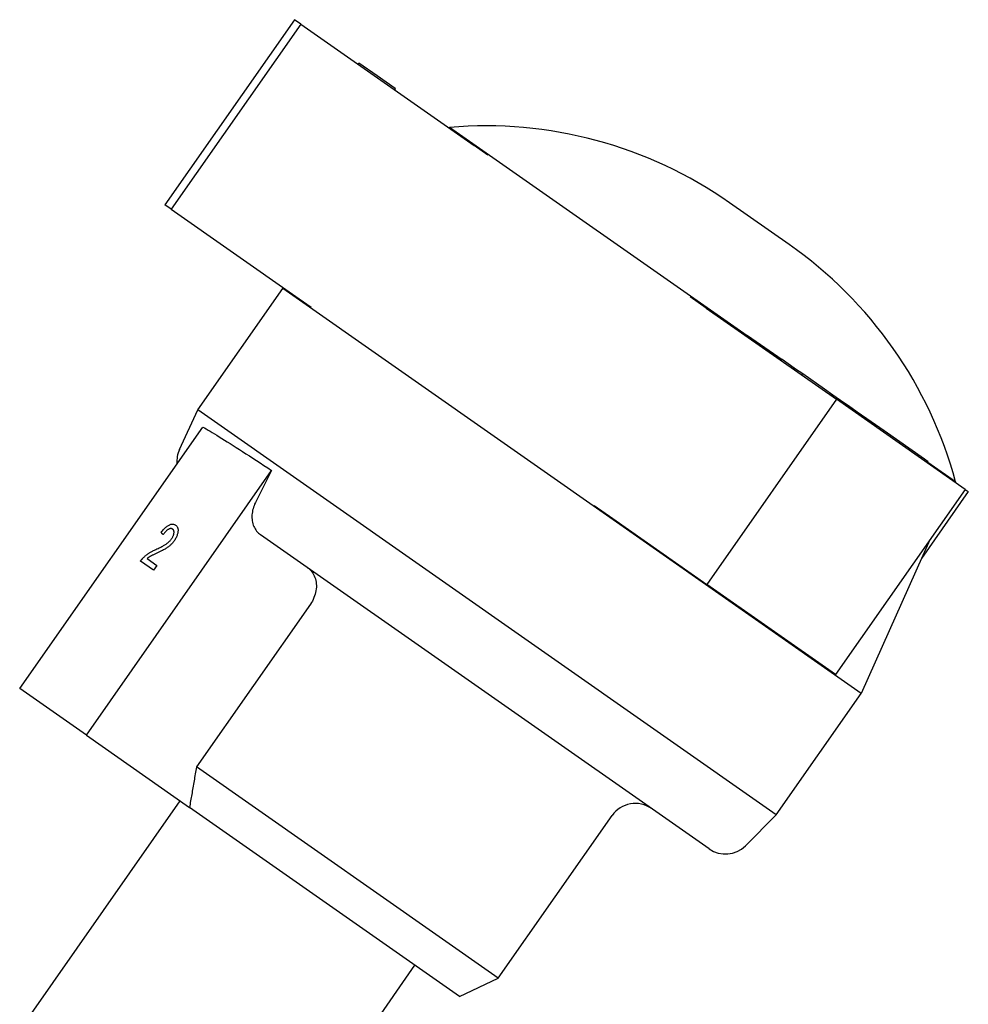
# Model space of a CAD drawing. Header units: millimetres. Extents: x 77 to 356, y 54 to 383.
# Tile 12 of 24: x 141 to 208, y 212 to 282. Entities that reach past the tile are written whole.
import ezdxf

# ---------------------------------------------------------------- set-up
doc = ezdxf.new("R2010")
doc.units = ezdxf.units.MM
doc.layers.add('Detail', color=2, linetype='Continuous')

msp = doc.modelspace()

# ---------------------------------------------------------------- linework, layer by layer
at = {"layer": 'Detail'}
for p, q in [((160.158, 281.554), (150.981, 268.447)), ((160.611, 281.237), (151.434, 268.13)), ((160.611, 281.237), (160.158, 281.554)), ((160.611, 281.237), (172.88, 272.646)), ((164.656, 278.404), (164.713, 278.486)), ((166.021, 277.57), (164.713, 278.486)), ((167.295, 276.678), (166.021, 277.57)), ((167.238, 276.596), (167.295, 276.678)), ((167.24, 276.595), (167.297, 276.677)), ((167.243, 276.593), (167.3, 276.675)), ((167.253, 276.586), (167.31, 276.668)), ((167.297, 276.677), (167.295, 276.678)), ((167.295, 276.678), (167.295, 276.678)), ((167.3, 276.675), (167.297, 276.677)), ((167.31, 276.668), (167.3, 276.675)), ((171.137, 273.927), (171.101, 273.892)), ((192.224, 259.161), (171.137, 273.927)), ((173.863, 271.957), (172.88, 272.646)), ((151.434, 268.13), (150.981, 268.447)), ((195.191, 265.642), (190.975, 268.594)), ((151.434, 268.13), (160.266, 261.946)), ((153.326, 253.925), (159.348, 262.526)), ((159.386, 262.562), (159.348, 262.526)), ((200.306, 233.848), (159.348, 262.526)), ((160.266, 261.946), (161.334, 261.198)), ((189.313, 261.139), (188.183, 261.93)), ((189.313, 261.139), (198.549, 254.672)), ((192.196, 259.121), (192.253, 259.203)), ((192.253, 259.203), (194.691, 257.495)), ((194.634, 257.413), (194.691, 257.495)), ((195.562, 256.886), (194.691, 257.495)), ((195.504, 256.804), (195.562, 256.886)), ((195.657, 256.819), (195.562, 256.886)), ((196.161, 256.466), (195.657, 256.819)), ((196.104, 256.384), (196.161, 256.466)), ((197.705, 255.385), (196.161, 256.466)), ((198.301, 254.968), (197.705, 255.385)), ((198.549, 254.672), (189.372, 241.565)), ((198.244, 254.886), (198.301, 254.968)), ((199.065, 254.433), (198.301, 254.968)), ((207.657, 248.295), (198.549, 254.672)), ((152.018, 251.12), (153.326, 253.925)), ((194.284, 225.246), (153.326, 253.925)), ((199.007, 254.351), (199.065, 254.433)), ((199.395, 254.202), (199.065, 254.433)), ((199.337, 254.12), (199.395, 254.202)), ((200.016, 253.767), (199.395, 254.202)), ((199.959, 253.685), (200.016, 253.767)), ((200.686, 253.298), (200.016, 253.767)), ((200.628, 253.216), (200.686, 253.298)), ((201.016, 253.067), (200.686, 253.298)), ((140.701, 234.2), (153.662, 252.709)), ((200.958, 252.985), (201.016, 253.067)), ((201.314, 252.858), (201.016, 253.067)), ((201.257, 252.776), (201.314, 252.858)), ((201.921, 252.433), (201.314, 252.858)), ((201.863, 252.351), (201.921, 252.433)), ((204.77, 250.438), (201.921, 252.433)), ((204.713, 250.356), (204.77, 250.438)), ((205.042, 250.248), (204.77, 250.438)), ((145.422, 230.894), (158.546, 249.637)), ((204.984, 250.166), (205.042, 250.248)), ((206.987, 248.824), (205.013, 250.206)), ((207.657, 248.295), (198.48, 235.188)), ((206.987, 248.824), (206.967, 248.778)), ((207.657, 248.295), (207.884, 248.135)), ((207.884, 248.135), (204.565, 243.395)), ((181.387, 247.157), (182.705, 246.234)), ((182.705, 246.234), (189.372, 241.565)), ((151.741, 245.766), (151.741, 245.766)), ((150.863, 245.091), (150.863, 245.091)), ((189.535, 222.834), (157.757, 245.085)), ((205.161, 244.73), (200.306, 233.848)), ((149.719, 243.397), (150.422, 242.905)), ((150.185, 242.567), (149.257, 243.216)), ((150.422, 242.905), (150.185, 242.567)), ((150.422, 242.905), (150.185, 242.567)), ((150.422, 242.905), (150.422, 242.905)), ((150.185, 242.567), (150.185, 242.567)), ((198.48, 235.188), (189.372, 241.565)), ((161.293, 240.168), (153.221, 228.641)), ((145.422, 230.894), (140.701, 234.2)), ((194.284, 225.246), (200.306, 233.848)), ((145.422, 230.894), (152.726, 225.78)), ((174.588, 213.68), (153.221, 228.641)), ((141.196, 210.711), (152.069, 226.24)), ((171.852, 212.388), (152.726, 225.78)), ((174.588, 213.68), (182.66, 225.207)), ((192.095, 223.058), (194.284, 225.246)), ((157.824, 199.068), (168.698, 214.596)), ((171.852, 212.388), (174.588, 213.68))]:
    msp.add_line(p, q, dxfattribs=at)
at = {"layer": 'Detail', "flags": 128}
for points in [[(153.662, 252.709), (153.779, 252.643), (153.904, 252.572), (154.038, 252.494), (154.18, 252.41), (154.331, 252.321), (154.489, 252.226), (154.655, 252.125), (154.83, 252.019), (155.012, 251.906), (155.201, 251.789), (155.399, 251.666), (155.603, 251.537), (155.815, 251.404), (156.033, 251.265), (156.258, 251.122), (156.49, 250.974), (156.728, 250.821), (156.972, 250.664), (157.221, 250.502), (157.477, 250.337), (157.737, 250.167), (158.002, 249.994), (158.272, 249.817), (158.546, 249.637)], [(158.546, 249.637), (158.498, 249.541), (158.449, 249.445), (158.401, 249.35), (158.353, 249.254), (158.304, 249.158), (158.256, 249.063), (158.208, 248.968), (158.159, 248.872), (158.111, 248.777), (158.063, 248.682), (158.015, 248.587), (157.967, 248.492), (157.919, 248.397), (157.871, 248.302), (157.823, 248.207), (157.775, 248.112), (157.727, 248.018), (157.679, 247.923), (157.631, 247.829), (157.583, 247.734), (157.536, 247.64), (157.488, 247.546), (157.44, 247.451), (157.393, 247.357)], [(157.393, 247.357), (157.342, 247.25), (157.297, 247.141), (157.258, 247.034), (157.226, 246.93), (157.2, 246.823), (157.178, 246.712), (157.162, 246.599), (157.152, 246.487), (157.147, 246.377), (157.148, 246.272), (157.156, 246.171), (157.17, 246.069), (157.19, 245.966), (157.217, 245.864), (157.248, 245.766), (157.284, 245.672), (157.325, 245.585), (157.37, 245.504), (157.423, 245.424), (157.482, 245.346), (157.546, 245.272), (157.614, 245.203), (157.685, 245.14), (157.757, 245.085)], [(150.722, 245.245), (150.772, 245.309), (150.821, 245.369), (150.869, 245.425), (150.917, 245.478), (150.965, 245.528), (151.012, 245.573), (151.058, 245.615), (151.104, 245.654), (151.149, 245.689), (151.194, 245.72), (151.238, 245.748), (151.282, 245.772), (151.325, 245.792), (151.367, 245.809), (151.408, 245.822), (151.448, 245.831), (151.488, 245.836), (151.526, 245.837), (151.564, 245.835), (151.601, 245.829), (151.637, 245.819), (151.673, 245.805), (151.707, 245.787), (151.741, 245.766)], [(151.533, 245.478), (151.512, 245.492), (151.49, 245.502), (151.468, 245.51), (151.444, 245.515), (151.42, 245.518), (151.396, 245.518), (151.37, 245.515), (151.344, 245.51), (151.317, 245.502), (151.289, 245.491), (151.26, 245.478), (151.231, 245.462), (151.201, 245.444), (151.171, 245.424), (151.14, 245.401), (151.11, 245.375), (151.08, 245.348), (151.049, 245.318), (151.018, 245.286), (150.988, 245.252), (150.957, 245.215), (150.925, 245.176), (150.894, 245.135), (150.863, 245.091)], [(151.533, 245.478), (151.512, 245.491), (151.49, 245.502), (151.468, 245.51), (151.444, 245.515), (151.42, 245.518), (151.396, 245.518), (151.37, 245.515), (151.344, 245.51), (151.317, 245.502), (151.289, 245.491), (151.26, 245.478), (151.231, 245.462), (151.201, 245.444), (151.171, 245.423), (151.14, 245.401), (151.11, 245.375), (151.08, 245.348), (151.049, 245.318), (151.019, 245.286), (150.988, 245.252), (150.957, 245.215), (150.926, 245.176), (150.894, 245.135), (150.863, 245.091)], [(151.457, 244.792), (151.481, 244.827), (151.503, 244.862), (151.523, 244.896), (151.542, 244.931), (151.558, 244.965), (151.573, 244.999), (151.587, 245.033), (151.598, 245.066), (151.608, 245.1), (151.617, 245.133), (151.623, 245.166), (151.628, 245.199), (151.631, 245.231), (151.632, 245.261), (151.631, 245.29), (151.628, 245.317), (151.623, 245.343), (151.616, 245.367), (151.607, 245.389), (151.596, 245.41), (151.584, 245.43), (151.569, 245.448), (151.552, 245.464), (151.533, 245.478)], [(151.741, 245.766), (151.773, 245.741), (151.802, 245.714), (151.828, 245.684), (151.851, 245.651), (151.87, 245.617), (151.886, 245.579), (151.899, 245.54), (151.908, 245.498), (151.914, 245.454), (151.917, 245.407), (151.916, 245.358), (151.912, 245.306), (151.904, 245.253), (151.894, 245.2), (151.882, 245.147), (151.866, 245.093), (151.848, 245.039), (151.827, 244.984), (151.803, 244.929), (151.776, 244.874), (151.746, 244.819), (151.714, 244.763), (151.679, 244.707), (151.641, 244.651)], [(151.741, 245.766), (151.773, 245.741), (151.802, 245.714), (151.828, 245.684), (151.851, 245.651), (151.87, 245.617), (151.886, 245.579), (151.899, 245.54), (151.908, 245.498), (151.914, 245.453), (151.917, 245.407), (151.916, 245.358), (151.912, 245.306), (151.904, 245.253), (151.895, 245.2), (151.882, 245.147), (151.866, 245.093), (151.848, 245.039), (151.827, 244.984), (151.803, 244.929), (151.776, 244.874), (151.747, 244.819), (151.714, 244.763), (151.679, 244.707), (151.641, 244.651)], [(150.341, 244.037), (150.421, 244.075), (150.498, 244.111), (150.572, 244.147), (150.642, 244.181), (150.709, 244.215), (150.772, 244.248), (150.832, 244.28), (150.888, 244.311), (150.941, 244.341), (150.99, 244.37), (151.035, 244.399), (151.077, 244.427), (151.116, 244.455), (151.154, 244.483), (151.19, 244.511), (151.226, 244.541), (151.259, 244.57), (151.292, 244.6), (151.323, 244.631), (151.353, 244.662), (151.381, 244.694), (151.408, 244.726), (151.433, 244.759), (151.457, 244.792)], [(150.863, 245.091), (150.857, 245.098), (150.851, 245.104), (150.845, 245.111), (150.839, 245.117), (150.833, 245.124), (150.827, 245.13), (150.821, 245.137), (150.815, 245.143), (150.809, 245.15), (150.803, 245.156), (150.798, 245.162), (150.792, 245.169), (150.786, 245.175), (150.78, 245.182), (150.774, 245.188), (150.768, 245.194), (150.762, 245.201), (150.757, 245.207), (150.751, 245.213), (150.745, 245.22), (150.739, 245.226), (150.734, 245.233), (150.728, 245.239), (150.722, 245.245)], [(149.447, 243.448), (149.476, 243.476), (149.505, 243.504), (149.534, 243.531), (149.564, 243.558), (149.594, 243.585), (149.625, 243.611), (149.656, 243.636), (149.688, 243.661), (149.72, 243.685), (149.753, 243.709), (149.786, 243.732), (149.82, 243.755), (149.855, 243.778), (149.891, 243.801), (149.929, 243.824), (149.968, 243.847), (150.009, 243.87), (150.052, 243.894), (150.096, 243.917), (150.142, 243.941), (150.189, 243.965), (150.238, 243.989), (150.288, 244.013), (150.341, 244.037)], [(151.641, 244.651), (151.61, 244.608), (151.578, 244.567), (151.545, 244.526), (151.512, 244.486), (151.477, 244.448), (151.441, 244.41), (151.404, 244.374), (151.367, 244.338), (151.327, 244.303), (151.286, 244.269), (151.243, 244.235), (151.198, 244.202), (151.151, 244.169), (151.103, 244.137), (151.052, 244.105), (151, 244.074), (150.943, 244.042), (150.88, 244.008), (150.811, 243.972), (150.736, 243.934), (150.654, 243.894), (150.566, 243.852), (150.472, 243.807), (150.372, 243.761)], [(151.641, 244.651), (151.61, 244.608), (151.578, 244.567), (151.545, 244.526), (151.512, 244.486), (151.477, 244.448), (151.441, 244.41), (151.404, 244.374), (151.367, 244.338), (151.327, 244.303), (151.286, 244.269), (151.243, 244.235), (151.198, 244.202), (151.151, 244.169), (151.103, 244.137), (151.052, 244.105), (151, 244.074), (150.943, 244.042), (150.88, 244.008), (150.811, 243.972), (150.736, 243.934), (150.654, 243.894), (150.566, 243.852), (150.472, 243.807), (150.372, 243.761)], [(149.257, 243.216), (149.265, 243.227), (149.272, 243.237), (149.279, 243.248), (149.287, 243.258), (149.294, 243.268), (149.302, 243.279), (149.309, 243.289), (149.317, 243.299), (149.325, 243.309), (149.332, 243.319), (149.34, 243.328), (149.348, 243.338), (149.356, 243.348), (149.364, 243.357), (149.372, 243.367), (149.38, 243.376), (149.389, 243.385), (149.397, 243.394), (149.405, 243.404), (149.413, 243.413), (149.422, 243.422), (149.43, 243.43), (149.439, 243.439), (149.447, 243.448)], [(150.372, 243.761), (150.317, 243.736), (150.265, 243.712), (150.216, 243.689), (150.171, 243.667), (150.129, 243.647), (150.09, 243.628), (150.054, 243.61), (150.022, 243.593), (149.992, 243.578), (149.966, 243.564), (149.943, 243.551), (149.923, 243.539), (149.905, 243.528), (149.887, 243.517), (149.87, 243.506), (149.852, 243.495), (149.835, 243.483), (149.818, 243.471), (149.801, 243.459), (149.784, 243.447), (149.768, 243.435), (149.751, 243.423), (149.735, 243.41), (149.719, 243.397)], [(150.372, 243.761), (150.317, 243.736), (150.265, 243.711), (150.217, 243.689), (150.171, 243.667), (150.129, 243.647), (150.09, 243.628), (150.054, 243.61), (150.022, 243.593), (149.992, 243.578), (149.966, 243.564), (149.943, 243.551), (149.924, 243.539), (149.905, 243.528), (149.888, 243.517), (149.87, 243.506), (149.852, 243.495), (149.835, 243.483), (149.818, 243.471), (149.801, 243.459), (149.784, 243.447), (149.768, 243.435), (149.751, 243.423), (149.735, 243.41), (149.719, 243.397)], [(161.096, 242.747), (161.178, 242.684), (161.257, 242.612), (161.333, 242.532), (161.403, 242.447), (161.466, 242.357), (161.521, 242.266), (161.568, 242.169), (161.609, 242.065), (161.645, 241.953), (161.674, 241.839), (161.696, 241.723), (161.709, 241.608), (161.714, 241.492), (161.712, 241.37), (161.702, 241.244), (161.685, 241.117), (161.661, 240.992), (161.63, 240.871), (161.592, 240.753), (161.545, 240.632), (161.49, 240.51), (161.429, 240.39), (161.363, 240.275), (161.293, 240.168)], [(153.221, 228.641), (153.199, 228.516), (153.178, 228.391), (153.156, 228.267), (153.135, 228.143), (153.113, 228.02), (153.092, 227.897), (153.071, 227.775), (153.05, 227.654), (153.029, 227.533), (153.008, 227.412), (152.987, 227.292), (152.967, 227.173), (152.946, 227.054), (152.926, 226.936), (152.905, 226.818), (152.885, 226.701), (152.865, 226.584), (152.845, 226.468), (152.825, 226.352), (152.805, 226.236), (152.785, 226.122), (152.765, 226.007), (152.746, 225.893), (152.726, 225.78)]]:
    msp.add_lwpolyline(points, dxfattribs=at)
at = {"layer": 'Detail'}
for centre, radius, start, end in [((173.711, 243.939), 30.098, 55, 94.90677), ((177.927, 240.987), 30.098, 15.09323, 55), ((153.83, 250.275), 1.999, 155, 184.9094), ((184.297, 224.06), 1.999, 55, 145), ((190.681, 224.472), 1.999, 235, 315)]:
    msp.add_arc(centre, radius, start, end, dxfattribs=at)

doc.saveas('drawing.dxf')
